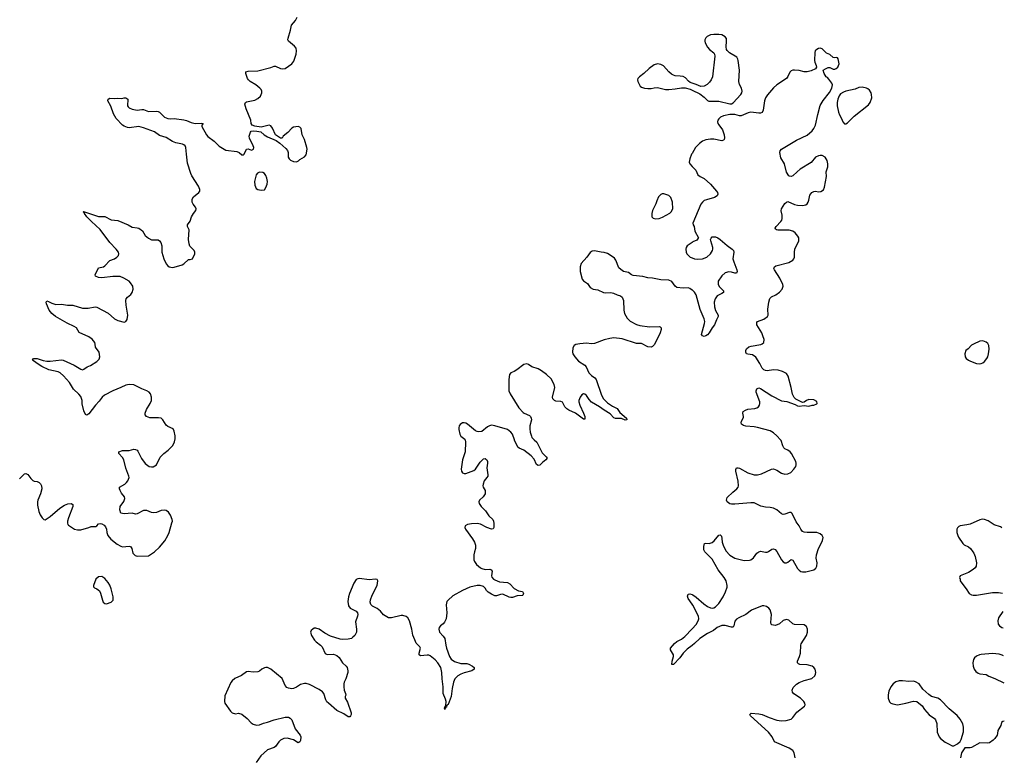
# Model space of a CAD drawing. Header units: inches. Extents: x 2057758 to 2159670, y 827298 to 1016821.
# Tile 86 of 90: x 2131652 to 2143876, y 976068 to 985219. Entities that reach past the tile are written whole.
import ezdxf

# ---------------------------------------------------------------- set-up
doc = ezdxf.new("R2010")
doc.units = ezdxf.units.IN
doc.header["$MEASUREMENT"] = 0
for name, color, linetype in [('C1937', 7, 'Continuous'), ('C1938', 7, 'Continuous'), ('C1947', 7, 'Continuous'), ('C1948', 7, 'Continuous')]:
    doc.layers.add(name, color=color, linetype=linetype)

msp = doc.modelspace()

# ---------------------------------------------------------------- linework, layer by layer
at = {"layer": 'C1937', "color": 6, "elevation": 400}
for points in [[(2131650, 979515), (2131710, 979576), (2131730, 979581), (2131754, 979570), (2131790, 979519), (2131815, 979495), (2131830, 979488), (2131870, 979482), (2131894, 979470), (2131910, 979454), (2131923, 979430), (2131926, 979390), (2131912, 979330), (2131877, 979250), (2131873, 979230), (2131875, 979190), (2131892, 979110), (2131906, 979070), (2131930, 979031), (2131950, 979011), (2131970, 979006), (2132030, 979046), (2132150, 979150), (2132210, 979188), (2132250, 979206), (2132290, 979210), (2132310, 979195), (2132314, 979170), (2132258, 979030), (2132247, 978990), (2132246, 978966), (2132249, 978950), (2132258, 978938), (2132332, 978892), (2132370, 978880), (2132410, 978882), (2132510, 978910), (2132538, 978922), (2132597, 978923), (2132609, 978931), (2132630, 978955), (2132650, 978961), (2132670, 978956), (2132700, 978940), (2132719, 978919), (2132731, 978891), (2132735, 978850), (2132748, 978810), (2132784, 978764), (2132864, 978704), (2132910, 978678), (2132930, 978672), (2133010, 978677), (2133030, 978674), (2133043, 978650), (2133055, 978590), (2133084, 978564), (2133110, 978556), (2133250, 978560), (2133324, 978610), (2133390, 978665), (2133455, 978745), (2133493, 978810), (2133510, 978850), (2133543, 978970), (2133548, 978990), (2133546, 979010), (2133525, 979065), (2133500, 979100), (2133470, 979123), (2133450, 979127), (2133410, 979123), (2133350, 979099), (2133310, 979094), (2133290, 979097), (2133230, 979120), (2133190, 979124), (2133110, 979080), (2133090, 979078), (2133050, 979087), (2132950, 979081), (2132909, 979089), (2132895, 979130), (2132901, 979170), (2132947, 979233), (2132958, 979270), (2132955, 979290), (2132917, 979337), (2132898, 979370), (2132890, 979390), (2132892, 979410), (2132956, 979450), (2132979, 979470), (2132996, 979490), (2133010, 979530), (2133006, 979550), (2132969, 979649), (2132946, 979750), (2132930, 979779), (2132882, 979830), (2132885, 979850), (2132930, 979869), (2133010, 979866), (2133070, 979883), (2133090, 979881), (2133110, 979871), (2133120, 979860), (2133166, 979766), (2133210, 979705), (2133261, 979670), (2133290, 979664), (2133310, 979666), (2133349, 979690), (2133396, 979784), (2133443, 979830), (2133497, 979870), (2133550, 979924), (2133574, 979970), (2133580, 980000)], [(2137181, 980000), (2137186, 979970), (2137181, 979850), (2137149, 979750), (2137135, 979635), (2137138, 979610), (2137148, 979588), (2137170, 979581), (2137190, 979582), (2137290, 979619), (2137310, 979634), (2137370, 979724), (2137410, 979765), (2137430, 979766), (2137440, 979760), (2137452, 979752), (2137460, 979730), (2137461, 979710), (2137450, 979650), (2137466, 979566), (2137463, 979550), (2137452, 979530), (2137420, 979490), (2137405, 979450), (2137404, 979430), (2137408, 979410), (2137432, 979370), (2137432, 979330), (2137408, 979292), (2137361, 979250), (2137351, 979230), (2137357, 979210), (2137382, 979170), (2137436, 979116), (2137476, 979056), (2137525, 979010), (2137535, 978990), (2137540, 978960), (2137540, 978910), (2137530, 978893), (2137510, 978890), (2137450, 978910), (2137373, 978953), (2137330, 978960), (2137263, 978957), (2137212, 978948), (2137181, 978930), (2137179, 978910), (2137188, 978890), (2137274, 978770), (2137298, 978730), (2137312, 978690), (2137310, 978650), (2137297, 978610), (2137291, 978570), (2137291, 978511), (2137297, 978490), (2137325, 978450), (2137371, 978410), (2137390, 978400), (2137430, 978390), (2137490, 978392), (2137506, 978386), (2137516, 978370), (2137509, 978310), (2137514, 978294), (2137535, 978270), (2137550, 978259), (2137610, 978237), (2137710, 978226), (2137736, 978210), (2137790, 978155), (2137845, 978125), (2137894, 978114), (2137908, 978090), (2137899, 978070), (2137893, 978067), (2137830, 978060), (2137770, 978042), (2137750, 978041), (2137730, 978047), (2137650, 978081), (2137620, 978080), (2137570, 978062), (2137550, 978062), (2137510, 978081), (2137470, 978106), (2137449, 978129), (2137430, 978158), (2137410, 978177), (2137370, 978192), (2137330, 978192), (2137242, 978170), (2137150, 978130), (2137030, 978060), (2136972, 978010), (2136957, 977990), (2136945, 977950), (2136954, 977850), (2136945, 977775), (2136927, 977733), (2136910, 977714), (2136877, 977690), (2136861, 977670), (2136854, 977650), (2136863, 977610), (2136910, 977562), (2136930, 977530), (2136941, 977450), (2136952, 977410), (2136990, 977307), (2137010, 977275), (2137050, 977247), (2137130, 977220), (2137202, 977222), (2137230, 977215), (2137275, 977190), (2137295, 977170), (2137296, 977150), (2137266, 977130), (2137170, 977106), (2137130, 977090), (2137090, 977067), (2137056, 977030), (2137039, 976990), (2137022, 976910), (2137009, 976811), (2136970, 976713), (2136957, 976703), (2136950, 976679), (2136941, 976679), (2136933, 976667), (2136930, 976649), (2136927, 976667), (2136930, 976682), (2136938, 976682), (2136935, 976690), (2136942, 976698), (2136945, 976750), (2136940, 976780), (2136909, 976850), (2136910, 976930), (2136896, 977030), (2136894, 977110), (2136879, 977170), (2136843, 977230), (2136810, 977266), (2136750, 977317), (2136730, 977325), (2136710, 977327), (2136630, 977318), (2136610, 977330), (2136610, 977350), (2136627, 977410), (2136620, 977430), (2136576, 977476), (2136557, 977517), (2136535, 977575), (2136521, 977650), (2136492, 977752), (2136472, 977790), (2136450, 977807), (2136410, 977818), (2136390, 977817), (2136270, 977788), (2136230, 977788), (2136170, 977828), (2136131, 977871), (2136090, 977905), (2136033, 977933), (2136013, 977953), (2136004, 977984), (2136007, 978013), (2136028, 978072), (2136090, 978191), (2136097, 978250), (2136090, 978266), (2136071, 978271), (2135990, 978261), (2135870, 978277), (2135850, 978274), (2135830, 978264), (2135802, 978218), (2135748, 978092), (2135733, 978050), (2135724, 977990), (2135736, 977936), (2135756, 977910), (2135831, 977870), (2135846, 977850), (2135849, 977830), (2135847, 977810), (2135823, 977737), (2135835, 977650), (2135833, 977610), (2135811, 977569), (2135790, 977547), (2135770, 977534), (2135730, 977523), (2135660, 977520), (2135630, 977523), (2135510, 977563), (2135439, 977599), (2135370, 977646), (2135330, 977661), (2135310, 977659), (2135291, 977650), (2135271, 977630), (2135264, 977610), (2135276, 977570), (2135314, 977510), (2135332, 977490), (2135388, 977450), (2135406, 977430), (2135444, 977344), (2135470, 977335), (2135550, 977338), (2135590, 977322), (2135617, 977297), (2135660, 977230), (2135704, 977190), (2135717, 977170), (2135728, 977130), (2135727, 977110), (2135701, 977030), (2135682, 976990), (2135676, 976970), (2135675, 976930), (2135682, 976890), (2135699, 976850), (2135702, 976830), (2135691, 976810), (2135694, 976790), (2135722, 976742), (2135768, 976610), (2135768, 976590), (2135760, 976570), (2135750, 976559), (2135730, 976561), (2135676, 976596), (2135590, 976639), (2135487, 976727), (2135467, 976747), (2135454, 976770), (2135426, 976850), (2135410, 976870), (2135370, 976899), (2135250, 976960), (2135210, 976974), (2135190, 976975), (2135139, 976961), (2135090, 976927), (2135050, 976910), (2135030, 976908), (2134990, 976913), (2134970, 976924), (2134950, 976947), (2134910, 977034), (2134770, 977151), (2134730, 977170), (2134710, 977172), (2134690, 977167), (2134659, 977150), (2134630, 977126), (2134610, 977119), (2134550, 977112), (2134490, 977124), (2134470, 977118), (2134408, 977072), (2134325, 977035), (2134292, 977008), (2134273, 976987), (2134201, 976819), (2134193, 976750), (2134197, 976730), (2134268, 976630), (2134290, 976608), (2134330, 976596), (2134370, 976603), (2134410, 976594), (2134478, 976538), (2134524, 976484), (2134550, 976468), (2134594, 976454), (2134630, 976458), (2134680, 976480), (2134730, 976491), (2134810, 976521), (2134950, 976554), (2134990, 976553), (2135010, 976541), (2135030, 976521), (2135074, 976410), (2135135, 976330), (2135143, 976310), (2135137, 976263), (2135130, 976249), (2135110, 976237), (2135052, 976272), (2134973, 976293), (2134930, 976291), (2134892, 976270), (2134869, 976250), (2134829, 976191), (2134810, 976179), (2134730, 976147), (2134647, 976073), (2134590, 975990)], [(2138039, 980000), (2138072, 979970), (2138140, 979840), (2138187, 979790), (2138199, 979770), (2138186, 979750), (2138141, 979719), (2138110, 979687), (2138090, 979680), (2138070, 979692), (2138038, 979758), (2138003, 979803), (2137910, 979873), (2137855, 979895), (2137835, 979910), (2137797, 979997), (2137795, 980000)], [(2140000, 977960), (2139951, 978030), (2139944, 978056), (2139950, 978081), (2139970, 978088), (2140000, 978077)], [(2140000, 977446), (2139940, 977400), (2139891, 977349), (2139847, 977290), (2139770, 977207), (2139750, 977210), (2139753, 977250), (2139771, 977309), (2139768, 977329), (2139732, 977390), (2139733, 977410), (2139781, 977470), (2139810, 977494), (2139870, 977524), (2139910, 977558), (2140000, 977653)]]:
    msp.add_lwpolyline(points, dxfattribs=at)
msp.add_lwpolyline([(2132670, 978301), (2132630, 978299), (2132599, 978270), (2132567, 978190), (2132570, 978174), (2132571, 978171), (2132582, 978162), (2132611, 978150), (2132643, 978123), (2132657, 978097), (2132679, 978010), (2132690, 977985), (2132708, 977968), (2132730, 977964), (2132790, 977984), (2132811, 978009), (2132811, 978050), (2132790, 978149), (2132770, 978196), (2132750, 978229), (2132710, 978278)], close=True, dxfattribs=at)
at = {"layer": 'C1938', "color": 6, "elevation": 400}
for points in [[(2133580, 980000), (2133582, 980010), (2133583, 980050), (2133570, 980109), (2133556, 980136), (2133490, 980166), (2133470, 980182), (2133430, 980250), (2133408, 980268), (2133374, 980274), (2133270, 980271), (2133228, 980288), (2133212, 980310), (2133212, 980332), (2133225, 980375), (2133274, 980450), (2133290, 980490), (2133290, 980530), (2133276, 980570), (2133261, 980590), (2133232, 980610), (2133170, 980632), (2133070, 980681), (2133011, 980689), (2132970, 980679), (2132910, 980649), (2132810, 980609), (2132707, 980553), (2132675, 980530), (2132641, 980479), (2132593, 980430), (2132510, 980321), (2132487, 980307), (2132470, 980313), (2132450, 980359), (2132429, 980449), (2132428, 980490), (2132410, 980540), (2132388, 980568), (2132322, 980630), (2132271, 980710), (2132195, 980795), (2132153, 980833), (2132130, 980844), (2132016, 980870), (2131928, 980910), (2131893, 980930), (2131813, 980990), (2131824, 981010), (2131830, 981012), (2131870, 981010), (2131944, 980984), (2131990, 980978), (2132030, 980978), (2132170, 980992), (2132190, 980989), (2132330, 980928), (2132410, 980876), (2132430, 980870), (2132450, 980878), (2132490, 980906), (2132530, 980922), (2132610, 980973), (2132637, 981003), (2132647, 981030), (2132637, 981090), (2132593, 981150), (2132591, 981190), (2132586, 981210), (2132550, 981250), (2132510, 981281), (2132391, 981331), (2132356, 981390), (2132330, 981408), (2132242, 981450), (2132098, 981530), (2132052, 981570), (2132017, 981610), (2131986, 981690), (2131983, 981710), (2131990, 981725), (2132010, 981719), (2132050, 981696), (2132102, 981682), (2132170, 981684), (2132247, 981673), (2132310, 981674), (2132430, 981636), (2132504, 981636), (2132590, 981652), (2132610, 981646), (2132750, 981573), (2132830, 981502), (2132870, 981482), (2132950, 981461), (2132969, 981471), (2132985, 981495), (2132994, 981550), (2132973, 981673), (2132970, 981730), (2132975, 981750), (2132989, 981771), (2133034, 981806), (2133050, 981830), (2133060, 981870), (2133055, 981910), (2133030, 981950), (2133010, 981970), (2132945, 982010), (2132899, 982030), (2132810, 982030), (2132672, 982012), (2132630, 982017), (2132592, 982032), (2132590, 982050), (2132630, 982136), (2132694, 982150), (2132710, 982160), (2132770, 982227), (2132830, 982250), (2132857, 982270), (2132877, 982290), (2132882, 982310), (2132878, 982330), (2132851, 982370), (2132771, 982451), (2132653, 982613), (2132545, 982710), (2132487, 982770), (2132455, 982810), (2132456, 982816), (2132439, 982830), (2132443, 982837), (2132630, 982775), (2132710, 982774), (2132790, 982732), (2132870, 982726), (2132999, 982670), (2133050, 982642), (2133110, 982635), (2133130, 982628), (2133176, 982596), (2133210, 982537), (2133250, 982503), (2133290, 982486), (2133370, 982483), (2133390, 982473), (2133405, 982450), (2133418, 982410), (2133418, 982330), (2133442, 982250), (2133470, 982186), (2133490, 982161), (2133510, 982147), (2133550, 982141), (2133570, 982143), (2133670, 982175), (2133692, 982188), (2133750, 982238), (2133770, 982238), (2133798, 982250), (2133828, 982310), (2133828, 982330), (2133818, 982350), (2133766, 982406), (2133755, 982435), (2133746, 982490), (2133757, 982610), (2133737, 982650), (2133737, 982670), (2133770, 982718), (2133787, 982770), (2133810, 982811), (2133841, 982850), (2133842, 982870), (2133836, 982890), (2133806, 982926), (2133795, 982950), (2133793, 982990), (2133810, 983018), (2133875, 983070), (2133887, 983090), (2133888, 983110), (2133871, 983150), (2133790, 983280), (2133777, 983310), (2133737, 983437), (2133725, 983550), (2133713, 983630), (2133706, 983650), (2133690, 983666), (2133674, 983674), (2133590, 983691), (2133550, 983704), (2133470, 983755), (2133390, 983782), (2133324, 983824), (2133190, 983876), (2133130, 983893), (2133010, 983876), (2132990, 983879), (2132950, 983895), (2132928, 983910), (2132851, 983990), (2132816, 984050), (2132783, 984143), (2132745, 984210), (2132750, 984230), (2132770, 984242), (2132830, 984238), (2132870, 984243), (2132922, 984238), (2132950, 984247), (2132970, 984248), (2132993, 984230), (2132990, 984150), (2132997, 984137), (2133010, 984123), (2133050, 984107), (2133110, 984096), (2133170, 984104), (2133190, 984102), (2133250, 984078), (2133350, 984082), (2133370, 984079), (2133390, 984071), (2133449, 984009), (2133490, 983990), (2133530, 983987), (2133570, 983990), (2133690, 983974), (2133725, 983965), (2133780, 983940), (2133830, 983929), (2133910, 983935), (2133930, 983931), (2133915, 983910), (2133913, 983890), (2133972, 983790), (2133990, 983769), (2134065, 983710), (2134130, 983648), (2134210, 983599), (2134350, 983582), (2134376, 983570), (2134410, 983541), (2134430, 983541), (2134439, 983550), (2134470, 983611), (2134490, 983615), (2134530, 983596), (2134553, 983610), (2134558, 983630), (2134552, 983650), (2134505, 983745), (2134501, 983770), (2134518, 983822), (2134528, 983832), (2134550, 983836), (2134595, 983835), (2134644, 983824), (2134688, 983788), (2134730, 983764), (2134837, 983717), (2134883, 983683), (2134957, 983617), (2134975, 983595), (2134985, 983570), (2134987, 983510), (2134996, 983490), (2135014, 983474), (2135050, 983459), (2135090, 983451), (2135115, 983465), (2135130, 983482), (2135190, 983516), (2135210, 983542), (2135222, 983610), (2135218, 983630), (2135187, 983730), (2135161, 983790), (2135145, 983865), (2135130, 983885), (2135110, 983892), (2135050, 983882), (2135030, 983872), (2134981, 983819), (2134922, 983770), (2134910, 983746), (2134890, 983746), (2134830, 983788), (2134790, 983873), (2134770, 983899), (2134750, 983909), (2134650, 983882), (2134570, 983896), (2134539, 983910), (2134526, 983930), (2134520, 983970), (2134463, 984110), (2134447, 984170), (2134454, 984190), (2134470, 984199), (2134570, 984220), (2134610, 984239), (2134642, 984270), (2134658, 984310), (2134658, 984330), (2134651, 984350), (2134633, 984370), (2134584, 984410), (2134512, 984450), (2134492, 984470), (2134480, 984490), (2134459, 984550), (2134458, 984570), (2134490, 984579), (2134610, 984582), (2134770, 984623), (2134810, 984642), (2134830, 984643), (2134890, 984613), (2134910, 984608), (2134950, 984611), (2135029, 984671), (2135055, 984705), (2135085, 984790), (2135089, 984830), (2135084, 984864), (2135062, 984890), (2134988, 984950), (2134981, 984970), (2134984, 984990), (2135016, 985090), (2135028, 985150), (2135077, 985210), (2135095, 985250)], [(2140000, 984430), (2139977, 984437), (2139954, 984454), (2139918, 984498), (2139890, 984512), (2139850, 984519), (2139790, 984523), (2139770, 984529), (2139743, 984543), (2139710, 984570), (2139644, 984644), (2139610, 984663), (2139571, 984669), (2139530, 984657), (2139466, 984614), (2139401, 984550), (2139345, 984510), (2139325, 984490), (2139321, 984470), (2139326, 984450), (2139354, 984394), (2139370, 984381), (2139408, 984368), (2139450, 984362), (2139490, 984364), (2139530, 984374), (2139570, 984375), (2139670, 984351), (2139710, 984351), (2139790, 984358), (2139870, 984372), (2139912, 984372), (2139975, 984355), (2140000, 984343)], [(2140000, 983557), (2139993, 983547), (2139970, 983490), (2139964, 983450), (2139973, 983430), (2140000, 983395)], [(2140000, 982453), (2139939, 982410), (2139927, 982390), (2139923, 982370), (2139927, 982330), (2139934, 982310), (2139975, 982270), (2140000, 982260)], [(2140000, 981859), (2139970, 981880), (2139950, 981887), (2139890, 981884), (2139812, 981892), (2139788, 981910), (2139747, 981967), (2139710, 981985), (2139610, 981986), (2139510, 982007), (2139450, 982014), (2139390, 982030), (2139270, 982042), (2139249, 982050), (2139210, 982077), (2139150, 982092), (2139114, 982114), (2139090, 982138), (2139054, 982230), (2139035, 982255), (2138970, 982303), (2138950, 982315), (2138910, 982328), (2138870, 982330), (2138790, 982348), (2138758, 982342), (2138735, 982325), (2138694, 982270), (2138621, 982190), (2138610, 982150), (2138612, 982092), (2138636, 981996), (2138650, 981976), (2138700, 981940), (2138736, 981890), (2138770, 981872), (2138830, 981862), (2138898, 981830), (2138930, 981825), (2138990, 981828), (2139023, 981823), (2139070, 981802), (2139111, 981790), (2139133, 981773), (2139149, 981730), (2139154, 981610), (2139162, 981570), (2139192, 981510), (2139230, 981472), (2139310, 981433), (2139350, 981422), (2139470, 981405), (2139589, 981409), (2139603, 981403), (2139614, 981390), (2139615, 981370), (2139603, 981330), (2139534, 981186), (2139510, 981160), (2139490, 981151), (2139450, 981157), (2139370, 981196), (2139310, 981196), (2139130, 981254), (2139030, 981268), (2138980, 981260), (2138910, 981240), (2138790, 981197), (2138750, 981193), (2138690, 981199), (2138608, 981192), (2138557, 981183), (2138534, 981170), (2138518, 981142), (2138514, 981090), (2138520, 981070), (2138544, 981030), (2138590, 980978), (2138667, 980927), (2138685, 980905), (2138719, 980830), (2138750, 980798), (2138794, 980770), (2138810, 980750), (2138875, 980555), (2138898, 980510), (2138950, 980458), (2139010, 980420), (2139070, 980390), (2139101, 980341), (2139185, 980270), (2139190, 980248), (2139170, 980244), (2139123, 980263), (2139090, 980266), (2139050, 980263), (2139030, 980271), (2138982, 980322), (2138908, 980368), (2138850, 980410), (2138749, 980469), (2138720, 980500), (2138687, 980550), (2138670, 980567), (2138650, 980570), (2138630, 980557), (2138610, 980530), (2138594, 980490), (2138592, 980470), (2138605, 980430), (2138653, 980333), (2138667, 980290), (2138670, 980258), (2138650, 980258), (2138553, 980333), (2138468, 980368), (2138443, 980383), (2138420, 980410), (2138390, 980466), (2138370, 980474), (2138310, 980481), (2138290, 980488), (2138279, 980499), (2138271, 980511), (2138267, 980530), (2138296, 980650), (2138286, 980686), (2138250, 980757), (2138194, 980810), (2138130, 980858), (2138090, 980880), (2138010, 980907), (2137970, 980936), (2137950, 980944), (2137910, 980937), (2137826, 980870), (2137792, 980848), (2137750, 980830), (2137735, 980810), (2137724, 980750), (2137724, 980610), (2137740, 980570), (2137850, 980398), (2137901, 980341), (2137915, 980330), (2137980, 980300), (2137992, 980290), (2138004, 980270), (2138006, 980250), (2137985, 980175), (2137984, 980136), (2137990, 980094), (2138006, 980046), (2138012, 980030), (2138029, 980009), (2138039, 980000)], [(2137795, 980000), (2137770, 980071), (2137750, 980097), (2137710, 980130), (2137550, 980174), (2137510, 980180), (2137485, 980175), (2137459, 980161), (2137390, 980104), (2137350, 980098), (2137330, 980102), (2137310, 980111), (2137210, 980196), (2137190, 980207), (2137170, 980212), (2137150, 980209), (2137121, 980190), (2137110, 980174), (2137102, 980150), (2137102, 980130), (2137115, 980070), (2137130, 980045), (2137179, 980010), (2137181, 980000)]]:
    msp.add_lwpolyline(points, dxfattribs=at)
for points in [[(2134630, 983323), (2134606, 983314), (2134588, 983292), (2134566, 983210), (2134570, 983165), (2134590, 983123), (2134610, 983108), (2134650, 983099), (2134690, 983107), (2134710, 983136), (2134725, 983175), (2134728, 983210), (2134721, 983250), (2134710, 983283), (2134690, 983309), (2134670, 983319)], [(2139650, 983057), (2139630, 983056), (2139610, 983049), (2139583, 983017), (2139561, 982970), (2139550, 982930), (2139510, 982850), (2139499, 982810), (2139502, 982770), (2139515, 982755), (2139546, 982746), (2139590, 982749), (2139634, 982766), (2139724, 982816), (2139739, 982830), (2139761, 982870), (2139755, 982950), (2139735, 983010), (2139710, 983033)]]:
    msp.add_lwpolyline(points, close=True, dxfattribs=at)
at = {"layer": 'C1947', "color": 6, "elevation": 400}
for points in [[(2140000, 978077), (2140010, 978073), (2140050, 978046), (2140144, 977964), (2140190, 977930), (2140230, 977911), (2140250, 977910), (2140270, 977914), (2140290, 977924), (2140330, 977965), (2140385, 978050), (2140416, 978110), (2140436, 978170), (2140437, 978190), (2140422, 978250), (2140398, 978290), (2140325, 978385), (2140250, 978517), (2140160, 978610), (2140147, 978633), (2140147, 978673), (2140155, 978710), (2140170, 978717), (2140210, 978714), (2140250, 978724), (2140275, 978745), (2140330, 978815), (2140350, 978821), (2140363, 978803), (2140370, 978774), (2140372, 978730), (2140384, 978690), (2140420, 978620), (2140469, 978569), (2140530, 978530), (2140630, 978503), (2140650, 978501), (2140714, 978506), (2140730, 978511), (2140764, 978536), (2140803, 978590), (2140830, 978610), (2140850, 978616), (2140910, 978604), (2140930, 978605), (2140950, 978613), (2140990, 978641), (2141010, 978647), (2141030, 978638), (2141052, 978612), (2141110, 978508), (2141130, 978484), (2141150, 978473), (2141170, 978472), (2141190, 978479), (2141230, 978513), (2141250, 978505), (2141310, 978401), (2141330, 978379), (2141350, 978366), (2141370, 978361), (2141410, 978362), (2141510, 978386), (2141536, 978404), (2141550, 978430), (2141551, 978470), (2141542, 978530), (2141543, 978570), (2141568, 978650), (2141604, 978710), (2141620, 978750), (2141625, 978785), (2141616, 978810), (2141590, 978834), (2141550, 978850), (2141428, 978848), (2141393, 978853), (2141370, 978862), (2141350, 978889), (2141331, 978931), (2141290, 978983), (2141243, 979083), (2141230, 979098), (2141210, 979098), (2141150, 979076), (2141130, 979073), (2141110, 979079), (2141052, 979130), (2141011, 979151), (2140970, 979160), (2140910, 979163), (2140855, 979175), (2140770, 979217), (2140730, 979219), (2140530, 979200), (2140490, 979200), (2140470, 979205), (2140450, 979217), (2140436, 979230), (2140426, 979250), (2140437, 979283), (2140504, 979350), (2140557, 979390), (2140570, 979411), (2140574, 979430), (2140572, 979488), (2140544, 979610), (2140543, 979630), (2140550, 979650), (2140570, 979653), (2140590, 979646), (2140690, 979590), (2140770, 979566), (2140810, 979565), (2140862, 979578), (2140984, 979636), (2141010, 979640), (2141050, 979625), (2141110, 979584), (2141150, 979572), (2141190, 979576), (2141226, 979594), (2141264, 979636), (2141286, 979670), (2141292, 979688), (2141292, 979710), (2141287, 979730), (2141234, 979830), (2141216, 979850), (2141190, 979870), (2141150, 979890), (2141140, 979900), (2141126, 979926), (2141105, 979990), (2141097, 980000)], [(2143843, 978906), (2143840, 978910), (2143830, 978919), (2143750, 978944), (2143674, 978994), (2143630, 979011), (2143607, 979013), (2143570, 979008), (2143450, 978952), (2143410, 978942), (2143329, 978931), (2143310, 978924), (2143293, 978907), (2143288, 978890), (2143288, 978850), (2143298, 978810), (2143308, 978790), (2143361, 978710), (2143377, 978697), (2143431, 978671), (2143456, 978650), (2143486, 978610), (2143498, 978590), (2143512, 978552), (2143530, 978470), (2143525, 978430), (2143512, 978410), (2143490, 978390), (2143430, 978351), (2143327, 978310), (2143321, 978290), (2143327, 978270), (2143327, 978250), (2143334, 978234), (2143403, 978150), (2143441, 978090), (2143470, 978073), (2143490, 978069), (2143530, 978070), (2143730, 978103), (2143804, 978104), (2143830, 978101), (2143854, 978094)], [(2140000, 977653), (2140050, 977706), (2140077, 977750), (2140083, 977777), (2140079, 977810), (2140010, 977945), (2140000, 977960)], [(2141278, 976050), (2141265, 976110), (2141250, 976140), (2141204, 976170), (2141023, 976250), (2140994, 976310), (2140947, 976370), (2140726, 976570), (2140716, 976590), (2140735, 976605), (2140830, 976598), (2140870, 976587), (2140955, 976550), (2141050, 976518), (2141110, 976510), (2141167, 976513), (2141230, 976531), (2141250, 976551), (2141301, 976619), (2141397, 976690), (2141404, 976710), (2141400, 976730), (2141387, 976750), (2141346, 976790), (2141263, 976843), (2141246, 976866), (2141243, 976890), (2141256, 976924), (2141296, 976964), (2141330, 976984), (2141390, 977009), (2141486, 977034), (2141524, 977070), (2141532, 977090), (2141535, 977110), (2141527, 977150), (2141513, 977173), (2141490, 977190), (2141430, 977203), (2141339, 977210), (2141319, 977219), (2141307, 977230), (2141307, 977250), (2141333, 977307), (2141344, 977350), (2141349, 977450), (2141354, 977466), (2141420, 977570), (2141433, 977610), (2141432, 977650), (2141419, 977679), (2141409, 977690), (2141390, 977700), (2141270, 977707), (2141250, 977716), (2141200, 977760), (2141170, 977770), (2141130, 977756), (2141084, 977716), (2141058, 977702), (2141030, 977695), (2140990, 977701), (2140983, 977710), (2140979, 977730), (2140986, 977830), (2140970, 977887), (2140951, 977910), (2140923, 977930), (2140890, 977939), (2140870, 977937), (2140737, 977883), (2140669, 977831), (2140580, 977790), (2140550, 977771), (2140532, 977748), (2140520, 977690), (2140510, 977671), (2140490, 977672), (2140410, 977695), (2140370, 977692), (2140312, 977668), (2140265, 977630), (2140190, 977595), (2140095, 977530), (2140031, 977469), (2140000, 977446)], [(2143857, 977868), (2143805, 977790), (2143797, 977750), (2143801, 977710), (2143816, 977690), (2143845, 977670), (2143860, 977665)], [(2143865, 977316), (2143850, 977324), (2143810, 977338), (2143730, 977345), (2143590, 977335), (2143566, 977330), (2143529, 977311), (2143507, 977290), (2143495, 977270), (2143488, 977250), (2143487, 977230), (2143491, 977190), (2143502, 977150), (2143523, 977123), (2143550, 977102), (2143570, 977093), (2143650, 977086), (2143684, 977064), (2143757, 977037), (2143869, 976983)], [(2143876, 976504), (2143858, 976502), (2143842, 976490), (2143833, 976450), (2143796, 976390), (2143793, 976350), (2143786, 976330), (2143760, 976290), (2143739, 976270), (2143690, 976237), (2143670, 976230), (2143570, 976238), (2143470, 976179), (2143450, 976173), (2143387, 976173), (2143344, 976110), (2143331, 976050)]]:
    msp.add_lwpolyline(points, dxfattribs=at)
msp.add_lwpolyline([(2142610, 977008), (2142570, 977006), (2142530, 976994), (2142498, 976970), (2142468, 976930), (2142444, 976876), (2142432, 976832), (2142432, 976790), (2142450, 976744), (2142468, 976728), (2142490, 976720), (2142550, 976710), (2142653, 976727), (2142750, 976754), (2142790, 976750), (2142855, 976695), (2142885, 976650), (2142944, 976584), (2143010, 976538), (2143023, 976523), (2143038, 976478), (2143042, 976370), (2143067, 976310), (2143082, 976290), (2143143, 976243), (2143185, 976225), (2143230, 976198), (2143250, 976198), (2143296, 976224), (2143329, 976251), (2143342, 976278), (2143368, 976372), (2143371, 976429), (2143362, 976470), (2143329, 976530), (2143290, 976577), (2143190, 976660), (2143084, 976770), (2143050, 976792), (2142970, 976813), (2142937, 976837), (2142864, 976904), (2142819, 976970), (2142775, 976995), (2142750, 977002), (2142690, 976999)], close=True, dxfattribs=at)
at = {"layer": 'C1948', "color": 6, "elevation": 400}
for points in [[(2140000, 984343), (2140096, 984296), (2140150, 984257), (2140190, 984216), (2140208, 984208), (2140330, 984207), (2140470, 984173), (2140490, 984175), (2140510, 984186), (2140604, 984290), (2140616, 984310), (2140621, 984330), (2140615, 984370), (2140590, 984415), (2140581, 984450), (2140590, 984590), (2140573, 984710), (2140568, 984730), (2140554, 984754), (2140466, 984806), (2140435, 984835), (2140427, 984850), (2140423, 984883), (2140427, 984950), (2140425, 984984), (2140410, 985005), (2140370, 985029), (2140330, 985035), (2140270, 985035), (2140230, 985029), (2140187, 985010), (2140170, 984993), (2140159, 984970), (2140157, 984950), (2140163, 984930), (2140190, 984876), (2140215, 984850), (2140269, 984809), (2140279, 984790), (2140284, 984764), (2140253, 984507), (2140235, 984470), (2140216, 984444), (2140186, 984414), (2140150, 984393), (2140110, 984388), (2140050, 984415), (2140000, 984430)], [(2141097, 980000), (2141053, 980050), (2141010, 980087), (2140967, 980110), (2140813, 980153), (2140770, 980161), (2140668, 980168), (2140638, 980178), (2140613, 980193), (2140608, 980210), (2140613, 980230), (2140636, 980276), (2140638, 980290), (2140630, 980330), (2140635, 980350), (2140663, 980370), (2140690, 980379), (2140778, 980390), (2140803, 980397), (2140825, 980410), (2140837, 980430), (2140842, 980450), (2140839, 980470), (2140795, 980590), (2140794, 980610), (2140805, 980635), (2140830, 980646), (2140850, 980637), (2140990, 980548), (2141110, 980486), (2141176, 980476), (2141279, 980439), (2141310, 980423), (2141330, 980419), (2141390, 980425), (2141450, 980416), (2141490, 980431), (2141510, 980431), (2141550, 980445), (2141554, 980450), (2141550, 980474), (2141510, 980497), (2141450, 980501), (2141422, 980490), (2141390, 980468), (2141370, 980462), (2141286, 980506), (2141267, 980527), (2141247, 980567), (2141231, 980650), (2141194, 980790), (2141170, 980824), (2141124, 980850), (2141070, 980864), (2141010, 980868), (2140930, 980858), (2140910, 980860), (2140890, 980870), (2140868, 980890), (2140842, 980950), (2140790, 981025), (2140750, 981056), (2140690, 981064), (2140676, 981070), (2140668, 981088), (2140668, 981110), (2140674, 981130), (2140705, 981155), (2140735, 981165), (2140854, 981186), (2140870, 981192), (2140892, 981210), (2140894, 981246), (2140880, 981290), (2140864, 981330), (2140805, 981430), (2140803, 981456), (2140810, 981470), (2140890, 981499), (2140936, 981530), (2140945, 981550), (2140942, 981622), (2140952, 981708), (2140965, 981755), (2140985, 981775), (2141041, 981799), (2141086, 981834), (2141116, 981870), (2141130, 981910), (2141128, 981930), (2141091, 982010), (2141023, 982110), (2141015, 982130), (2141018, 982142), (2141021, 982150), (2141040, 982160), (2141199, 982201), (2141250, 982233), (2141264, 982250), (2141270, 982270), (2141270, 982330), (2141277, 982370), (2141326, 982470), (2141324, 982510), (2141311, 982530), (2141278, 982570), (2141251, 982591), (2141203, 982603), (2141065, 982605), (2141048, 982608), (2141036, 982616), (2141032, 982630), (2141042, 982650), (2141100, 982710), (2141114, 982730), (2141120, 982750), (2141120, 982790), (2141104, 982844), (2141110, 982870), (2141150, 982934), (2141170, 982952), (2141190, 982959), (2141270, 982925), (2141310, 982915), (2141370, 982912), (2141410, 982919), (2141429, 982931), (2141440, 982950), (2141450, 982975), (2141463, 983037), (2141486, 983074), (2141510, 983086), (2141530, 983088), (2141570, 983080), (2141597, 983083), (2141630, 983105), (2141642, 983138), (2141667, 983270), (2141665, 983330), (2141683, 983390), (2141685, 983410), (2141685, 983430), (2141675, 983470), (2141650, 983510), (2141613, 983530), (2141590, 983532), (2141570, 983529), (2141530, 983510), (2141477, 983443), (2141340, 983360), (2141303, 983330), (2141250, 983278), (2141229, 983269), (2141210, 983273), (2141201, 983281), (2141170, 983324), (2141147, 983427), (2141101, 983501), (2141090, 983570), (2141092, 983590), (2141108, 983612), (2141297, 983723), (2141430, 983784), (2141490, 983836), (2141512, 983868), (2141532, 983910), (2141559, 984041), (2141590, 984151), (2141626, 984214), (2141704, 984316), (2141736, 984370), (2141741, 984410), (2141733, 984430), (2141699, 984479), (2141680, 984500), (2141664, 984510), (2141650, 984529), (2141639, 984550), (2141629, 984590), (2141658, 984610), (2141690, 984623), (2141710, 984623), (2141750, 984604), (2141770, 984602), (2141790, 984611), (2141810, 984630), (2141824, 984670), (2141812, 984732), (2141804, 984744), (2141790, 984749), (2141770, 984745), (2141750, 984749), (2141710, 984785), (2141670, 984804), (2141616, 984856), (2141590, 984863), (2141570, 984861), (2141538, 984842), (2141528, 984830), (2141522, 984810), (2141519, 984710), (2141523, 984690), (2141540, 984650), (2141543, 984630), (2141530, 984610), (2141478, 984582), (2141429, 984571), (2141390, 984571), (2141330, 984586), (2141270, 984593), (2141250, 984592), (2141230, 984584), (2141214, 984566), (2141189, 984511), (2141170, 984490), (2141050, 984409), (2141009, 984371), (2140936, 984284), (2140913, 984247), (2140899, 984210), (2140884, 984096), (2140870, 984065), (2140850, 984058), (2140830, 984058), (2140730, 984072), (2140697, 984063), (2140610, 984024), (2140590, 984024), (2140530, 984039), (2140470, 984039), (2140390, 984023), (2140353, 984007), (2140330, 983987), (2140320, 983970), (2140317, 983950), (2140321, 983930), (2140331, 983911), (2140376, 983850), (2140400, 983790), (2140404, 983750), (2140397, 983730), (2140390, 983721), (2140368, 983712), (2140270, 983733), (2140230, 983735), (2140170, 983727), (2140130, 983711), (2140090, 983679), (2140044, 983630), (2140000, 983557)], [(2140000, 983395), (2140007, 983387), (2140045, 983350), (2140073, 983290), (2140101, 983270), (2140150, 983246), (2140230, 983177), (2140302, 983090), (2140315, 983070), (2140320, 983050), (2140311, 983030), (2140280, 983010), (2140177, 982983), (2140149, 982971), (2140127, 982953), (2140110, 982926), (2140010, 982690), (2140013, 982670), (2140024, 982650), (2140035, 982590), (2140079, 982510), (2140077, 982503), (2140060, 982480), (2140010, 982460), (2140000, 982453)], [(2140000, 982260), (2140030, 982248), (2140070, 982244), (2140130, 982248), (2140182, 982270), (2140230, 982310), (2140255, 982350), (2140259, 982370), (2140256, 982390), (2140232, 982470), (2140230, 982490), (2140235, 982505), (2140250, 982523), (2140290, 982522), (2140319, 982510), (2140349, 982490), (2140435, 982415), (2140498, 982370), (2140512, 982352), (2140516, 982330), (2140507, 982247), (2140516, 982210), (2140556, 982110), (2140559, 982090), (2140550, 982070), (2140530, 982068), (2140490, 982081), (2140454, 982086), (2140410, 982074), (2140370, 982038), (2140325, 981970), (2140325, 981930), (2140342, 981902), (2140388, 981850), (2140388, 981830), (2140370, 981816), (2140312, 981788), (2140286, 981750), (2140275, 981710), (2140276, 981650), (2140290, 981605), (2140323, 981550), (2140325, 981530), (2140302, 981490), (2140277, 981430), (2140247, 981393), (2140211, 981329), (2140190, 981304), (2140170, 981290), (2140150, 981285), (2140130, 981292), (2140118, 981310), (2140155, 981445), (2140156, 981470), (2140150, 981504), (2140099, 981619), (2140050, 981800), (2140030, 981833), (2140010, 981853), (2140000, 981859)]]:
    msp.add_lwpolyline(points, dxfattribs=at)
for points in [[(2142110, 984381), (2142070, 984375), (2142024, 984356), (2141910, 984332), (2141880, 984320), (2141844, 984296), (2141827, 984273), (2141810, 984230), (2141802, 984190), (2141802, 984150), (2141818, 984070), (2141830, 984035), (2141856, 983990), (2141871, 983950), (2141890, 983927), (2141910, 983927), (2141930, 983937), (2142010, 984019), (2142190, 984162), (2142211, 984189), (2142230, 984250), (2142227, 984290), (2142221, 984310), (2142202, 984342), (2142180, 984360), (2142167, 984367)], [(2143610, 981229), (2143570, 981224), (2143495, 981190), (2143470, 981174), (2143428, 981132), (2143399, 981110), (2143387, 981070), (2143389, 981030), (2143402, 981010), (2143430, 980988), (2143455, 980975), (2143532, 980950), (2143570, 980945), (2143590, 980948), (2143610, 980957), (2143630, 980974), (2143660, 981010), (2143670, 981030), (2143679, 981070), (2143686, 981126), (2143683, 981170), (2143670, 981197), (2143650, 981215)]]:
    msp.add_lwpolyline(points, close=True, dxfattribs=at)

doc.saveas('drawing.dxf')
